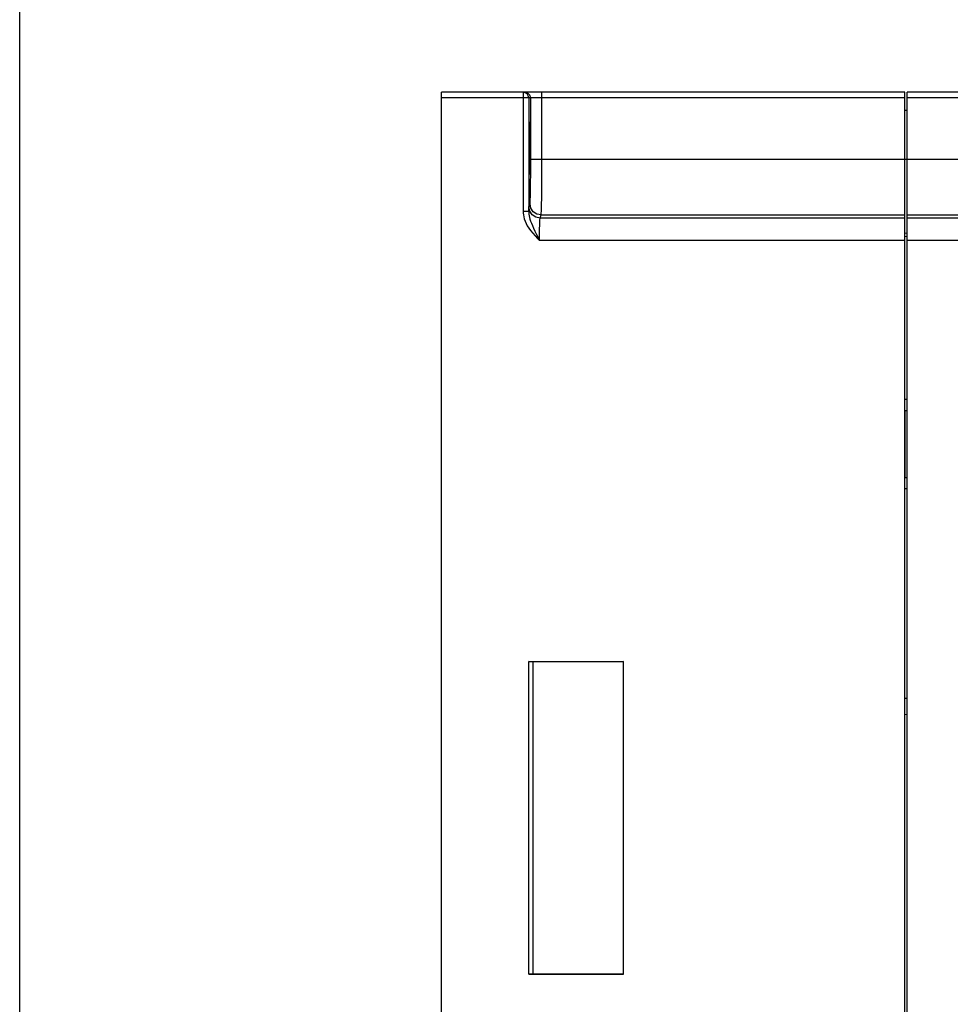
# Model space of a CAD drawing. Header units: millimetres. Extents: x 0 to 600, y 0 to 600.
# Tile 11 of 39: x 0 to 83, y 289 to 377. Entities that reach past the tile are written whole.
import ezdxf

# ---------------------------------------------------------------- set-up
doc = ezdxf.new("R2010")
doc.units = ezdxf.units.MM
doc.header["$LTSCALE"] = 39.111111
doc.layers.get('0').update_dxf_attribs({"linetype": 'CONTINUOUS'})

msp = doc.modelspace()

# ---------------------------------------------------------------- linework, layer by layer
at = {"color": 7, "linetype": 'CONTINUOUS'}
for p, q in [((0, 0), (0, 600)), ((0, 0), (0, 600)), ((37.81, 240.634), (37.81, 370.634)), ((79.31, 370.634), (37.81, 370.634)), ((45.109, 370.634), (45.109, 359.946)), ((45.301, 370.596), (45.109, 370.634)), ((45.543, 370.567), (45.293, 370.634)), ((45.464, 370.487), (45.301, 370.596)), ((45.572, 370.323), (45.464, 370.487)), ((45.726, 370.384), (45.543, 370.567)), ((46.793, 364.634), (46.793, 370.634)), ((79.31, 240.634), (79.31, 370.634)), ((79.51, 240.634), (79.51, 370.634)), ((91.81, 370.634), (79.51, 370.634)), ((79.31, 370.134), (37.81, 370.134)), ((45.609, 370.134), (45.572, 370.323)), ((45.609, 370.134), (45.609, 359.946)), ((45.793, 370.134), (45.726, 370.384)), ((45.793, 364.634), (45.793, 370.134)), ((91.81, 370.134), (79.51, 370.134)), ((79.31, 369.034), (79.51, 369.017)), ((45.681, 367.545), (45.693, 367.881)), ((45.693, 367.881), (45.705, 367.997)), ((45.705, 367.997), (45.718, 367.881)), ((45.718, 367.881), (45.73, 367.545)), ((45.666, 366.364), (45.672, 367.023)), ((45.672, 367.023), (45.681, 367.545)), ((45.73, 367.545), (45.739, 367.023)), ((45.739, 367.023), (45.745, 366.364)), ((45.664, 365.634), (45.666, 366.364)), ((45.745, 366.364), (45.747, 365.634)), ((45.666, 364.905), (45.664, 365.634)), ((45.747, 365.634), (45.745, 364.905)), ((45.672, 364.246), (45.666, 364.905)), ((45.681, 363.723), (45.672, 364.246)), ((45.739, 364.246), (45.73, 363.723)), ((45.745, 364.905), (45.739, 364.246)), ((45.792, 363.98), (45.793, 364.634)), ((45.793, 364.634), (157.41, 364.634)), ((46.792, 363.814), (46.793, 364.634)), ((45.693, 363.388), (45.681, 363.723)), ((45.705, 363.272), (45.693, 363.388)), ((45.718, 363.388), (45.705, 363.272)), ((45.73, 363.723), (45.718, 363.388)), ((45.789, 363.261), (45.792, 363.98)), ((46.788, 362.915), (46.792, 363.814)), ((45.774, 361.883), (45.783, 362.54)), ((45.783, 362.54), (45.789, 363.261)), ((46.782, 362.016), (46.788, 362.915)), ((45.763, 361.343), (45.774, 361.883)), ((46.774, 361.195), (46.782, 362.016)), ((45.727, 360.64), (45.738, 360.728)), ((45.738, 360.728), (45.751, 360.956)), ((45.751, 360.956), (45.763, 361.343)), ((46.763, 360.521), (46.774, 361.195)), ((45.109, 359.946), (45.114, 359.8)), ((45.609, 359.946), (45.109, 359.946)), ((45.609, 359.946), (45.617, 360.173)), ((45.609, 359.946), (45.612, 359.835)), ((45.612, 359.835), (45.623, 359.713)), ((45.617, 360.173), (45.626, 360.306)), ((45.626, 360.306), (45.633, 360.359)), ((45.633, 360.359), (45.727, 360.64)), ((45.709, 359.977), (45.633, 360.359)), ((45.926, 359.653), (45.709, 359.977)), ((45.803, 360.258), (45.727, 360.64)), ((46.02, 359.934), (45.803, 360.258)), ((46.344, 359.718), (46.02, 359.934)), ((46.738, 359.752), (46.75, 360.037)), ((46.75, 360.037), (46.763, 360.521)), ((45.114, 359.8), (45.132, 359.642)), ((45.132, 359.642), (45.163, 359.471)), ((45.163, 359.471), (45.211, 359.288)), ((45.211, 359.288), (45.279, 359.094)), ((45.279, 359.094), (45.369, 358.891)), ((45.623, 359.713), (45.644, 359.579)), ((45.644, 359.579), (45.675, 359.43)), ((45.675, 359.43), (45.72, 359.268)), ((45.72, 359.268), (45.779, 359.09)), ((45.779, 359.09), (45.852, 358.898)), ((46.251, 359.436), (45.926, 359.653)), ((46.633, 359.36), (46.251, 359.436)), ((46.727, 359.641), (46.344, 359.718)), ((46.598, 358.741), (46.606, 359.012)), ((46.606, 359.012), (46.615, 359.205)), ((46.615, 359.205), (46.625, 359.317)), ((46.625, 359.317), (46.633, 359.36)), ((46.633, 359.36), (46.727, 359.641)), ((79.31, 359.36), (46.633, 359.36)), ((46.727, 359.641), (46.738, 359.752)), ((46.727, 359.641), (79.31, 359.641)), ((79.51, 359.641), (91.81, 359.641)), ((91.81, 359.36), (79.51, 359.36)), ((45.369, 358.891), (45.481, 358.682)), ((45.481, 358.682), (45.616, 358.466)), ((45.616, 358.466), (45.777, 358.244)), ((45.777, 358.244), (45.967, 358.012)), ((45.852, 358.898), (45.942, 358.687)), ((45.942, 358.687), (46.048, 358.453)), ((46.048, 358.453), (46.174, 358.19)), ((46.174, 358.19), (46.316, 357.901)), ((46.586, 358.048), (46.591, 358.411)), ((46.591, 358.411), (46.598, 358.741)), ((45.967, 358.012), (46.181, 357.775)), ((46.181, 357.775), (46.397, 357.55)), ((46.316, 357.901), (46.459, 357.612)), ((46.397, 357.55), (46.583, 357.363)), ((46.459, 357.612), (46.583, 357.363)), ((46.583, 357.363), (46.584, 357.688)), ((79.31, 357.363), (46.583, 357.363)), ((46.584, 357.688), (46.586, 358.048)), ((79.31, 358.043), (79.51, 358.026)), ((79.31, 357.742), (79.51, 357.726)), ((91.81, 357.363), (79.51, 357.363)), ((79.31, 343.134), (79.51, 343.138)), ((79.336, 336.135), (79.336, 342.134)), ((79.336, 342.134), (79.51, 342.131)), ((79.336, 336.135), (79.51, 336.138)), ((79.31, 335.134), (79.51, 335.131)), ((45.61, 291.634), (45.61, 319.634)), ((45.61, 319.634), (54.11, 319.634)), ((45.974, 319.617), (45.61, 319.634)), ((54.11, 319.634), (45.974, 319.617)), ((45.974, 319.617), (45.974, 291.652)), ((54.11, 291.634), (54.11, 319.634)), ((79.31, 316.353), (79.51, 316.371)), ((79.31, 314.916), (79.51, 314.898)), ((45.974, 291.652), (45.61, 291.634)), ((45.61, 291.634), (54.11, 291.634)), ((54.11, 291.634), (45.974, 291.652))]:
    msp.add_line(p, q, dxfattribs=at)

doc.saveas('drawing.dxf')
